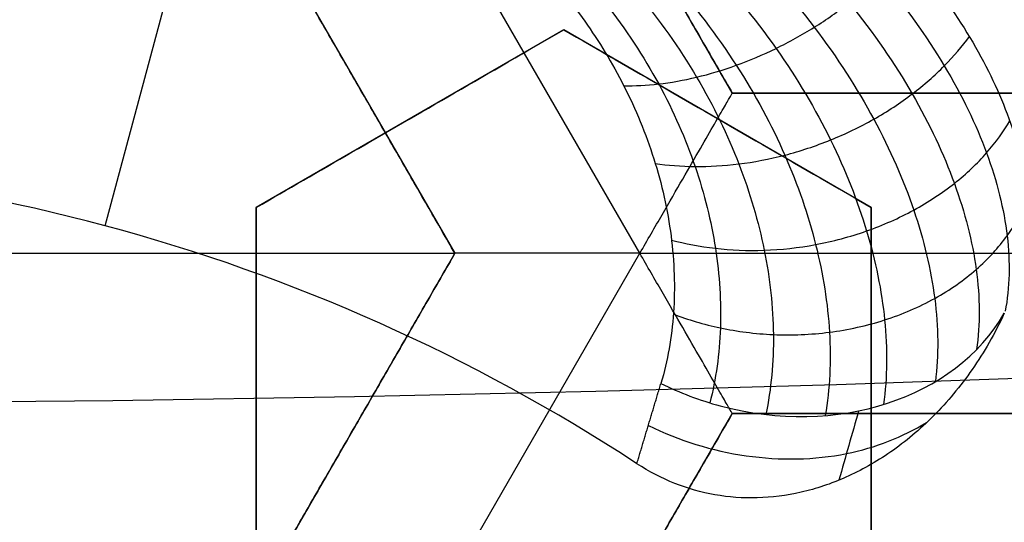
# Model space of a CAD drawing. Header units: centimetres. Extents: x -14.2 to 14.2, y -23.9 to 0.
# Tile 48 of 256: x 0.0305 to 0.1074, y -22.9343 to -22.8951. Entities that reach past the tile are written whole.
import ezdxf

# ---------------------------------------------------------------- set-up
doc = ezdxf.new("R2010")
doc.units = ezdxf.units.CM
doc.layers.add('Default', color=7, linetype='Continuous', true_color=0x000000)

# ---------------------------------------------------------------- blocks, each defined once
blk = doc.blocks.new('Block 10')
at = {"layer": 'Default', "extrusion": (0, -1, 0)}
for centre, radius in [((0, 20, 11.64412469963), 3.056153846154), ((0, 20, 11.74393517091), 3.15), ((0, 20, 12.75), 3.15), ((0, 20, 12.8), 3.149999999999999), ((0, 20, 12.85), 3.15), ((0, 20, 13.5), 3), ((0, 20, 16.45), 3.05), ((0, 20, 16.45), 2.975), ((0, 20, 16.65), 3.05)]:
    blk.add_arc(centre, radius, 0, 180, dxfattribs=at)
at = {"layer": 'Default', "extrusion": (0, 1, 0)}
for centre, radius, end in [((0, 20, -11.821967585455), 3.149999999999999, 180), ((0, 20, -11.9), 3.15, 180), ((0, 20, -13.625), 3, 179.9999999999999), ((0, 20, -13.75), 3, 180), ((0, 20, -16.30510174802), 3.097618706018, 180), ((3.552713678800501e-16, 20, -16.41899023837), 3.15, 180), ((0, 20, -16.534495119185), 3.149999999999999, 180), ((0, 20, -16.55), 3.050000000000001, 180), ((0, 20, -16.55), 2.974999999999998, 180), ((0, 20, -16.65), 3.15, 180), ((0, 20, -16.65), 2.975, 180), ((0, 20, -16.7), 2.925, 180), ((0, 20, -16.7), 2.925, 180)]:
    blk.add_arc(centre, radius, 0, end, dxfattribs=at)

msp = doc.modelspace()

# ---------------------------------------------------------------- linework, layer by layer
at = {"layer": 'Default'}
for p, q in [((0.07893566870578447, -22.91328231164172, -4.3525), (0.03946957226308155, -22.84492502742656, -4.3525)), ((0.08615083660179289, -22.90078334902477, -4.306251), (0.05390063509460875, -22.84492436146, -4.306251)), ((0.032249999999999, -22.85742436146, -4.306251), (0.06450020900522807, -22.91328336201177, -4.306251)), ((0.03720859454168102, -22.91113563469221, -3.145000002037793), (0.04608356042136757, -22.87801381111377, -3.09602847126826)), ((0.07300000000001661, -22.89584747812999, -3.0137962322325), (0.04900000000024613, -22.90970388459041, -3.0137962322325)), ((0.09700000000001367, -22.90970388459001, -3.017685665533), (0.07300000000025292, -22.8958474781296, -3.017685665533)), ((0.1506506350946, -22.900783, -4.306251), (0.08615063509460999, -22.900783, -4.306251)), ((0.06100000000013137, -22.9027756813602, -3.040319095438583), (0.06100000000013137, -22.9027756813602, -2.987110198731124)), ((0.085000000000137, -22.90277568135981, -3.044191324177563), (0.085000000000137, -22.90277568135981, -2.990982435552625)), ((0.049, -22.90970388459, -3.005101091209), (0.049, -22.93741669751, -3.005101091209)), ((0.097, -22.93741669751, -3.0137962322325), (0.097, -22.90970388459, -3.0137962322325)), ((-0.06449999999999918, -22.913283, -4.2725), (0.06449999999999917, -22.913283, -4.2725)), ((0.06450021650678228, -22.91328262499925, -4.306251), (0.03225000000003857, -22.96914163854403, -4.306251)), ((0.03946968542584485, -22.98164049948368, -4.352500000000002), (0.07893527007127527, -22.9132841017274, -4.3525)), ((0.0789356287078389, -22.91328472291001, -4.3525), (0.1578658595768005, -22.91328472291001, -4.3525)), ((0.049, -22.92356029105, -3.031671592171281), (0.049, -22.92356029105, -2.978462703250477)), ((0.097, -22.92356029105, -3.040319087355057), (0.097, -22.92356029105, -2.987110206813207)), ((0.05390063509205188, -22.98164136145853, -4.306251), (0.08615063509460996, -22.92578272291, -4.306251)), ((0.08615063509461, -22.92578272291, -4.306251), (0.1506506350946, -22.92578272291, -4.306251))]:
    msp.add_line(p, q, dxfattribs=at)
at = {"layer": 'Default', "extrusion": (0, 0, -1)}
for centre, radius, start, end in [((0, -23.05, 3), 0.9, 90, 270), ((0, -23.05, 3.789997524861), 0.9, 90, 270), ((0, -23.05, 4.600000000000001), 0.8550000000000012, 90.00000000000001, 270), ((0, -23.05, 4.286758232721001), 0.835, 90.00000000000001, 270), ((0, -23.05, 4.3375), 0.82, 0, 180), ((0, -23.05, 4.295), 0.8074999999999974, 90, 270), ((0, -23.05, 4.3125), 0.795, 0, 180), ((0, -23.05, 4.178651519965), 0.775, 90.00000000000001, 180), ((0, -23.05, 4.2025), 0.7575000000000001, 0, 180), ((0, -23.05, 4.245), 0.7574999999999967, 90, 270), ((0, -23.05, 4.2725), 0.7275, 0, 180), ((0, -23.05, 3.125), 0.6775000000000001, 0, 180), ((0, -23.05, 3.135), 0.677500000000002, 0, 180), ((-4.440892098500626e-17, -23.05, 3.1075), 0.6725, 0, 180), ((-4.440892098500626e-17, -23.05, 3.145), 0.6725, 0, 180), ((-4.440892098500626e-17, -23.05, 4.2725), 0.6675, 0, 180), ((0, -23.05, 3.126519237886), 0.6125, 0, 180), ((0, -23.05, 3.1125), 0.6075, 0, 180), ((0, -23.05, 3.145), 0.6075, 0, 180), ((0, -23.05, 3.05), 0.6000000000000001, 90, 270), ((0, -23.05, 3.120895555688), 0.5500000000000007, 0, 180)]:
    msp.add_arc(centre, radius, start, end, dxfattribs=at)
at = {"layer": 'Default'}
for centre, radius, start, end in [((-8.96831017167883e-45, -23.05, -4.58), 0.8349999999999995, 270, 90), ((0, -23.05, -4.4333791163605), 0.8349999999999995, 270, 89.99999999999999), ((0, -23.05, -4.3125), 0.7825000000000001, 0, 180), ((0, -23.05, -4.207003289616), 0.775, 270, 90), ((0, -23.05, -4.192827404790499), 0.775, 270, 89.99999999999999), ((0, -23.05, -4.287500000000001), 0.7575000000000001, 0, 180), ((0, -23.05, -4.245), 0.7575000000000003, 0, 180), ((0, -23.05, -3.1), 0.7025000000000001, 0, 180), ((0, -23.05, -3.145), 0.6775000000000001, 0, 180), ((0, -23.05, -3.12625), 0.6724999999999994, 0, 180), ((0, -23.05, -4.3675), 0.6675, 0, 180), ((0, -23.05, -4.32), 0.6675000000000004, 0, 180), ((0, -23.05, -4.3975), 0.6375000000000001, 0, 180), ((0, -23.05, -3.1075), 0.6367740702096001, 0, 180), ((-4.440892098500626e-17, -23.05, -3.145), 0.6231698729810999, 0, 180), ((0, -23.05, -4.378480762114), 0.6075, 0, 180), ((0, -23.05, -4.3975), 0.6075, 0, 180), ((0, -23.05, -4.387990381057), 0.6074999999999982, 0, 180), ((0, -23.05, -3.12875), 0.6074999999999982, 0, 180), ((0, -23.05, -3), 0.6000000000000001, 270, 90), ((0, -23.05, -3.1), 0.6000000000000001, 270, 90), ((0, -23.05, -3.1125), 0.55, 0, 180), ((-5.000444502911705e-14, -23.05, -3.129291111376), 0.55000000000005, 0, 180)]:
    msp.add_arc(centre, radius, start, end, dxfattribs=at)
at = {"layer": 'Default', "extrusion": (1.623159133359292e-06, 5.962680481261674e-06, 0.9999999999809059)}
msp.add_arc((5.449186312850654e-06, -23.04997998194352, -3.145136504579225), 0.1437615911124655, 56.80708417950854, 93.19291933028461, dxfattribs=at)
at = {"layer": 'Default', "extrusion": (0.1531630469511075, 0.5716122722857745, 0.8061020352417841)}
msp.add_arc((-6.01577899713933, 15.95695449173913, -15.61893065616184), 0.01999998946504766, 89.99999999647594, 167.8056759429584, dxfattribs=at)
at = {"layer": 'Default', "extrusion": (0.153163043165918, 0.5716122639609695, 0.8061020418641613)}
msp.add_arc((-6.015778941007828, 15.95695466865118, -15.61893048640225), 0.01999999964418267, 75.75339037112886, 89.9999999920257, dxfattribs=at)
at = {"layer": 'Default'}
for points, degree in [([(-4.096018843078e-09, -22.15000495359, -4.579995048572), (0.0235431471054, -22.15000495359, -4.579995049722), (0.07063544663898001, -22.15184318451, -4.579973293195), (0.1409862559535, -22.16017569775, -4.579982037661), (0.2102233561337, -22.17394612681, -4.579979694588), (0.2783909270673, -22.19316196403, -4.579980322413), (0.3447773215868, -22.21765944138, -4.579980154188), (0.4089202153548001, -22.24722175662, -4.579980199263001), (0.4707621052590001, -22.28185098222, -4.579980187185), (0.5295038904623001, -22.32110534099, -4.579980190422), (0.5850604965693, -22.36488898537, -4.579980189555), (0.6370893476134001, -22.4129891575, -4.579980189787), (0.6850100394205, -22.46482907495, -4.579980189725), (0.7288631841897, -22.52044148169, -4.579980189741), (0.7681839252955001, -22.57930260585, -4.579980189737), (0.8026905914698, -22.64090902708, -4.579980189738), (0.8323654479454, -22.70527023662, -4.579980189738), (0.8568215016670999, -22.77157842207, -4.579980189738), (0.8760232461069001, -22.83963047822, -4.579980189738), (0.8898444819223, -22.90913392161, -4.579980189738), (0.8981408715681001, -22.97924562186, -4.579980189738), (0.9009294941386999, -23.04999944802, -4.579980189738), (0.8981411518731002, -23.120750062, -4.579980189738), (0.8898450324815, -23.19086321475, -4.579980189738), (0.8760234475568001, -23.26036834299, -4.579980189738), (0.8568232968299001, -23.32841603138, -4.579980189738), (0.8323660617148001, -23.39472852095, -4.579980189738), (0.8026916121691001, -23.45908876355, -4.579980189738), (0.7681862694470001, -23.52069365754, -4.579980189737), (0.7288638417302, -23.57955763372, -4.579980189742), (0.6850126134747, -23.63516781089, -4.579980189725), (0.6370916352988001, -23.68700868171, -4.579980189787), (0.5850613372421, -23.73511020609, -4.579980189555), (0.5295085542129, -23.77889124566, -4.579980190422), (0.4707636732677, -23.81814817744, -4.579980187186), (0.4089218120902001, -23.85277733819, -4.579980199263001), (0.3447812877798, -23.88233894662, -4.579980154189), (0.2783916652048, -23.90683785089, -4.579980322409), (0.2102250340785, -23.9260534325, -4.579979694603), (0.1409877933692, -23.93982409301, -4.579982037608), (0.07063561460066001, -23.94815682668, -4.579973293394), (0.02354317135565, -23.94999504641, -4.579995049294), (4.096019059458e-09, -23.94999504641, -4.579995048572)], 3), ([(-5.339996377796e-09, -22.17000645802, -4.599993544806), (0.02306651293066, -22.17000645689, -4.599993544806), (0.06904166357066, -22.17182974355, -4.600002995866), (0.1378559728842, -22.17996648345, -4.59999919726), (0.2055461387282, -22.19343352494, -4.600000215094), (0.2722006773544, -22.21222166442, -4.599999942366), (0.3371088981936, -22.23617422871, -4.600000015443), (0.3998249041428, -22.26507881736, -4.599999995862), (0.4602915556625, -22.2989380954, -4.600000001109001), (0.517726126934, -22.33731897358, -4.599999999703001), (0.5720472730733, -22.38012900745, -4.600000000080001), (0.6229187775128, -22.42715937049, -4.599999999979), (0.6697729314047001, -22.47784557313, -4.600000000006), (0.7126508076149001, -22.53222120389, -4.599999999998), (0.7510967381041, -22.58977287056, -4.600000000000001), (0.7848356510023, -22.65000854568, -4.600000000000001), (0.8138506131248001, -22.71293852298, -4.600000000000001), (0.8377625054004, -22.77777137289, -4.600000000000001), (0.8565371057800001, -22.84430942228, -4.600000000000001), (0.8700509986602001, -22.91226725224, -4.600000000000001), (0.8781627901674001, -22.98081882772, -4.600000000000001), (0.8808894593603, -23.04999872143, -4.600000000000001), (0.8781631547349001, -23.11917592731, -4.600000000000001), (0.8700516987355, -23.18772887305, -4.600000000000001), (0.8565375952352, -23.25568824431, -4.600000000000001), (0.8377644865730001, -23.32222251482, -4.600000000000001), (0.8138516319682, -23.38705922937, -4.600000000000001), (0.7848371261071, -23.44998837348, -4.600000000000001), (0.7510995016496, -23.51022269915, -4.600000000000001), (0.7126521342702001, -23.56777698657, -4.599999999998), (0.6697761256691, -23.62215059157, -4.600000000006), (0.6229218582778, -23.67283766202, -4.599999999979), (0.5720491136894, -23.71986933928, -4.600000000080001), (0.5177314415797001, -23.76267714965, -4.599999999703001), (0.4602938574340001, -23.80106061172, -4.600000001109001), (0.3998271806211, -23.83491993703, -4.599999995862), (0.3371134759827, -23.86382390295, -4.600000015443), (0.2722021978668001, -23.88777789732, -4.599999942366), (0.205548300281, -23.90656593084, -4.600000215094), (0.13785759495, -23.92003330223, -4.59999919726), (0.06904173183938, -23.92817027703, -4.600002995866), (0.02306648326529, -23.92999354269, -4.599993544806), (5.339996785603e-09, -23.92999354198, -4.599993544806)], 3), ([(0.08615063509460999, -22.900783, -4.2725), (0.07002563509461, -22.87285368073, -4.2725), (0.05390063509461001, -22.84492436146, -4.2725)], 2), ([(0.05390063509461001, -22.84492436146, -4.340002), (0.07002563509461, -22.872854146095, -4.340002), (0.08615063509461, -22.90078393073, -4.340002)], 2), ([(0.0645, -22.913283, -4.2725), (0.048375, -22.88535368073, -4.2725), (0.03225, -22.85742436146, -4.2725)], 2), ([(0.06450170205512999, -22.91328298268, -4.340002), (0.04837628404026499, -22.88535342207, -4.340002), (0.0322508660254, -22.85742386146, -4.340002)], 2), ([(0.05991646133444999, -22.86502575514, -3.087500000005), (0.06246290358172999, -22.86579823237, -3.087500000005), (0.06758863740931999, -22.867604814, -3.087853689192), (0.07523785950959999, -22.87106387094, -3.089561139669), (0.08262391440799, -22.87520836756, -3.092524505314), (0.08950085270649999, -22.87993620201, -3.096754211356), (0.09568624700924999, -22.88518528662, -3.102253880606), (0.1009781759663, -22.89086455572, -3.109003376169), (0.1051378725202, -22.89682155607, -3.116890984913), (0.1079771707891, -22.90280450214, -3.125725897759), (0.1093467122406, -22.90856095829, -3.135254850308), (0.1092614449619, -22.91196474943, -3.141749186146), (0.1089686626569, -22.91358121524, -3.144999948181)], 3), ([(0.05847620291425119, -22.86947212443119, -3.088053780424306), (0.06251623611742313, -22.870719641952, -3.088039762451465), (0.07030697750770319, -22.87384492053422, -3.088961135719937), (0.0805903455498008, -22.87986650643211, -3.092720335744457), (0.08894621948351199, -22.88660831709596, -3.098320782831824), (0.09556325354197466, -22.89373403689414, -3.105343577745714), (0.1004643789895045, -22.9008770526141, -3.113388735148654), (0.1037403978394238, -22.90786796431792, -3.122290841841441), (0.10546760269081, -22.91461640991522, -3.132027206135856), (0.1055002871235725, -22.91881746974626, -3.139005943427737), (0.1052143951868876, -22.9207941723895, -3.142577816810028)], 3), ([(0.0577610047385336, -22.8716800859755, -3.088763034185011), (0.06159260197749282, -22.87287230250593, -3.088745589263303), (0.06896819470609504, -22.87589907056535, -3.089600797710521), (0.07868799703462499, -22.88181762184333, -3.093110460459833), (0.08657220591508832, -22.88850813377, -3.098350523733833), (0.09281704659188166, -22.89563708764, -3.1049353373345), (0.09744797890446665, -22.90283619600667, -3.112495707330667), (0.10055560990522, -22.90994169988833, -3.1208917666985), (0.1022126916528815, -22.91686546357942, -3.130115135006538), (0.1022634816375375, -22.92122899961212, -3.136771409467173), (0.1020015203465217, -22.92329701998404, -3.140192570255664)], 3), ([(0.05707256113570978, -22.87380545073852, -3.08975657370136), (0.06068094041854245, -22.87493758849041, -3.089738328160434), (0.06761307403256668, -22.87785211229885, -3.090541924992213), (0.0767121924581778, -22.88363217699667, -3.093845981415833), (0.08405071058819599, -22.89022046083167, -3.098779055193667), (0.08982439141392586, -22.89728322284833, -3.104976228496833), (0.09406362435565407, -22.90445225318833, -3.112087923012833), (0.09686093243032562, -22.91156651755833, -3.119985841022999), (0.09828894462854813, -22.91853995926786, -3.128664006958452), (0.09824972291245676, -22.92296819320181, -3.134935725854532), (0.09796070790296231, -22.92507663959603, -3.138162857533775)], 3), ([(0.05642660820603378, -22.8757996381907, -3.091015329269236), (0.05980194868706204, -22.87686783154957, -3.090998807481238), (0.066273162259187, -22.87965589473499, -3.091765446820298), (0.0747171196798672, -22.885256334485, -3.094910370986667), (0.0814663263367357, -22.891681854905, -3.099597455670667), (0.08670837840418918, -22.89859553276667, -3.105472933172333), (0.09047969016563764, -22.90563067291, -3.1121982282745), (0.09287479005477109, -22.91262478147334, -3.119644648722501), (0.09396756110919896, -22.91949181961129, -3.127799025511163), (0.09376426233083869, -22.92386031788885, -3.133669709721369), (0.09341298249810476, -22.92594319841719, -3.136684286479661)], 3), ([(0.05583699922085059, -22.8776198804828, -3.092508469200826), (0.0589748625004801, -22.87862139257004, -3.092495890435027), (0.0649792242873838, -22.88126926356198, -3.093238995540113), (0.07275791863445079, -22.88664676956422, -3.09626882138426), (0.07890774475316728, -22.89284581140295, -3.100770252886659), (0.08360218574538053, -22.89952487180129, -3.106393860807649), (0.08688463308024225, -22.90632129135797, -3.112806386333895), (0.08885096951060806, -22.91306784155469, -3.119870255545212), (0.08957700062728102, -22.9196770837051, -3.127559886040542), (0.08918845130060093, -22.92386705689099, -3.133051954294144), (0.08876546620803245, -22.92586169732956, -3.135859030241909)], 3), ([(0.05531473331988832, -22.87923222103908, -3.094195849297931), (0.05821607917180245, -22.88016559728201, -3.094188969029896), (0.06375894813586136, -22.88266111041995, -3.094919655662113), (0.07088577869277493, -22.88777438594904, -3.097871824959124), (0.07645803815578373, -22.89368747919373, -3.102240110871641), (0.08063101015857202, -22.90005563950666, -3.107674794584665), (0.083455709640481, -22.9065248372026, -3.113844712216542), (0.08502795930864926, -22.91292231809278, -3.12059845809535), (0.08542531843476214, -22.91916024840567, -3.127897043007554), (0.08487896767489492, -22.92308771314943, -3.133055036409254), (0.08439820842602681, -22.92495104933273, -3.135674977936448)], 3), ([(0.05486794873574, -22.88061153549, -3.096028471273), (0.05626062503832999, -22.88106264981, -3.096028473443), (0.05905464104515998, -22.88214993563, -3.096224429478), (0.06321928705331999, -22.88437248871, -3.097159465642), (0.06729820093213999, -22.88724370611, -3.098820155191), (0.07115281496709, -22.89077210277, -3.101276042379), (0.07471313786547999, -22.89505609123, -3.104685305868), (0.07781751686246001, -22.90012391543, -3.109172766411), (0.08019565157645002, -22.9058551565, -3.114769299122), (0.08156474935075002, -22.91192824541, -3.121312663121), (0.08176016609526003, -22.91800099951, -3.128578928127), (0.08110797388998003, -22.92167116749, -3.133506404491), (0.08058255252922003, -22.92343015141, -3.136028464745)], 3), ([(0.049, -22.90970388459, -3.036404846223), (0.05141437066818, -22.90830994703, -3.037173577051), (0.05641129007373, -22.90542497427, -3.03878902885), (0.06438181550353, -22.90082318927, -3.041441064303), (0.07006837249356, -22.89754005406, -3.043383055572), (0.07300000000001, -22.89584747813, -3.044396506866)], 3), ([(0.04900000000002, -22.90970388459, -2.983195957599), (0.05141740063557, -22.90830819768, -2.983965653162), (0.05641821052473, -22.90542097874, -2.985582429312), (0.0643776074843, -22.90082561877, -2.988230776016), (0.07006651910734, -22.89754112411, -2.990173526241), (0.07300000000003, -22.89584747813, -2.991187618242)], 3), ([(0.07300000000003, -22.89584747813, -2.991187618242), (0.07300000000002, -22.89584747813, -3.017792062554), (0.07300000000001, -22.89584747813, -3.044396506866)], 2), ([(0.07300000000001, -22.89584747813, -3.044396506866), (0.07566564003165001, -22.89738648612, -3.044305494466), (0.08099764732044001, -22.90046492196, -3.044183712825), (0.08900235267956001, -22.90508644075, -3.044183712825), (0.09433435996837, -22.9081648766, -3.044305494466), (0.097, -22.90970388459, -3.044396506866)], 3), ([(0.07300000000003, -22.89584747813, -2.991187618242), (0.07566564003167, -22.89738648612, -2.991096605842), (0.08099764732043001, -22.90046492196, -2.9909748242), (0.08900235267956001, -22.90508644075, -2.9909748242), (0.0943343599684, -22.9081648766, -2.991096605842), (0.09700000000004, -22.90970388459, -2.991187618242)], 3), ([(0.07893495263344, -22.91328355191, -4.352499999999), (0.07952740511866, -22.9122573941, -4.352499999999), (0.08069612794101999, -22.91024016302, -4.352248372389), (0.08231849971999, -22.90742731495, -4.351174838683), (0.08371195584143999, -22.9050144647, -4.349517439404), (0.08480918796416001, -22.90311407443, -4.347437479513), (0.08558723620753, -22.90176548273, -4.34508791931), (0.08605156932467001, -22.90096505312, -4.342582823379), (0.08615063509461, -22.90078393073, -4.340857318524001), (0.08615063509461, -22.90078393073, -4.340002)], 3), ([(0.1506506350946, -22.900783, -4.2725), (0.118400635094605, -22.900783, -4.2725), (0.08615063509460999, -22.900783, -4.2725)], 2), ([(0.08615063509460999, -22.900783, -4.2725), (0.08615063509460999, -22.900783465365, -4.306251), (0.08615063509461, -22.90078393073, -4.340002)], 2), ([(0.08615063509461, -22.90078393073, -4.340002), (0.118400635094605, -22.90078393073, -4.340002), (0.1506506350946, -22.90078393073, -4.340002)], 2), ([(0.04900000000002, -22.90970388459, -2.983195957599), (0.04900000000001, -22.90970388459, -3.009800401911), (0.049, -22.90970388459, -3.036404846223)], 2), ([(0.049, -22.93741669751, -3.027006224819), (0.049, -22.93459992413, -3.027946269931), (0.049, -22.92879157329, -3.029895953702), (0.049, -22.91956294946, -3.033026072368), (0.049, -22.91304950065, -3.035255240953), (0.049, -22.90970388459, -3.036404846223)], 3), ([(0.04900000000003, -22.93741669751, -2.973797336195), (0.04900000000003, -22.93460897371, -2.974734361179), (0.04899999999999, -22.9288126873, -2.976679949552), (0.04899999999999, -22.91958566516, -2.9798094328), (0.04900000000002, -22.91305923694, -2.982043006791), (0.04900000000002, -22.90970388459, -2.983195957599)], 3), ([(0.097, -22.90970388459, -3.044396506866), (0.097, -22.91309117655, -3.043382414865), (0.097, -22.91966016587, -3.04143966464), (0.097, -22.92885088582, -3.038791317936), (0.097, -22.93462532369, -3.037174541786), (0.097, -22.93741669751, -3.036404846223)], 3), ([(0.097, -22.90970388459, -3.044396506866), (0.09700000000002, -22.90970388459, -3.017792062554), (0.09700000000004, -22.90970388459, -2.991187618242)], 2), ([(0.09700000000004, -22.90970388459, -2.991187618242), (0.09700000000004, -22.91308903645, -2.990174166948), (0.09699999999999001, -22.91965530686, -2.988232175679), (0.09699999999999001, -22.92885887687, -2.985580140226), (0.09700000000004, -22.9346288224, -2.983964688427), (0.09700000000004, -22.93741669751, -2.983195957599)], 3), ([(0.0645, -22.913283, -4.2725), (0.048375, -22.94121231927, -4.2725), (0.03225, -22.96914163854, -4.2725)], 2), ([(0.03225083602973, -22.96914212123, -4.340002), (0.04837626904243, -22.941212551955, -4.340002), (0.06450170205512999, -22.91328298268, -4.340002)], 2), ([(0.06450170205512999, -22.91328298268, -4.340002), (0.064500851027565, -22.91328299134, -4.306251), (0.0645, -22.913283, -4.2725)], 2), ([(0.07893495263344, -22.91328355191, -4.352499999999), (0.07774938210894, -22.91328355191, -4.352500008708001), (0.07542042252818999, -22.9132825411, -4.352248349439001), (0.07217218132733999, -22.91328294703, -4.351174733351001), (0.06938633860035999, -22.91328283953, -4.349517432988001), (0.06719192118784, -22.91328286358, -4.347437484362), (0.06563479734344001, -22.91328287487, -4.345087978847), (0.06471028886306, -22.91328280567, -4.342582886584), (0.06450170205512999, -22.91328298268, -4.340857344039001), (0.06450170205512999, -22.91328298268, -4.340002)], 3), ([(0.08615063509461, -22.92578272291, -4.340002), (0.08615063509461, -22.92578272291, -4.340857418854), (0.08604839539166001, -22.9256056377, -4.34258304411), (0.0855853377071, -22.9248036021, -4.34508791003), (0.08480704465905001, -22.92345554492, -4.347437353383), (0.08370982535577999, -22.92155515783, -4.349517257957), (0.08231711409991, -22.91914271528, -4.351174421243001), (0.08069305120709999, -22.91633048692, -4.352248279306), (0.0795280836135, -22.9143108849, -4.352499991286), (0.07893495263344, -22.91328355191, -4.352499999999)], 3), ([(0.1073823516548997, -22.91795925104, -3.14499999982), (0.1066453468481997, -22.91954881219, -3.14499999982), (0.1049671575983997, -22.92245486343, -3.145000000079), (0.1019160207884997, -22.92610565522, -3.144999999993), (0.09853555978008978, -22.92892176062, -3.144999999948), (0.09502476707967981, -22.93088400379, -3.145000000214), (0.09151932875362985, -22.93204489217, -3.144999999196), (0.08808207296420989, -22.9324759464, -3.145000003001), (0.0847709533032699, -22.93222708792, -3.144999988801), (0.08162524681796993, -22.93133505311, -3.145000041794), (0.07965489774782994, -22.93031627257, -3.144999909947), (0.07870403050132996, -22.92969443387, -3.144999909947)], 3), ([(0.07870403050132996, -22.92969443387, -3.144999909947), (0.079643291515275, -22.92656229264, -3.140514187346), (0.08058255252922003, -22.92343015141, -3.136028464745)], 2), ([(0.09600811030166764, -22.92557448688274, -3.137438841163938), (0.09549752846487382, -22.92737825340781, -3.139959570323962), (0.09498694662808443, -22.92918201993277, -3.142480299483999), (0.09447636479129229, -22.93098578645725, -3.145001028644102)], 3), ([(0.08615063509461, -22.92578272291, -4.340002), (0.07002563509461, -22.953712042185, -4.340002), (0.05390063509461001, -22.98164136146, -4.340002)], 2), ([(0.05390063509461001, -22.98164136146, -4.2725), (0.07002563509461, -22.953712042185, -4.2725), (0.08615063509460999, -22.92578272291, -4.2725)], 2), ([(0.1506506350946, -22.92578272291, -4.340002), (0.118400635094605, -22.92578272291, -4.340002), (0.08615063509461, -22.92578272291, -4.340002)], 2), ([(0.08615063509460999, -22.92578272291, -4.2725), (0.118400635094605, -22.92578272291, -4.2725), (0.1506506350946, -22.92578272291, -4.2725)], 2), ([(0.08615063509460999, -22.92578272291, -4.2725), (0.08615063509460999, -22.92578272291, -4.306251), (0.08615063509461, -22.92578272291, -4.340002)], 2)]:
    msp.add_open_spline(points, degree=degree, dxfattribs=at)
for points, knots in [([(0.05920171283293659, -22.86723232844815, -3.087634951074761), (0.06343122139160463, -22.86852970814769, -3.087626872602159), (0.07159948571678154, -22.87174096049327, -3.088627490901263), (0.08237079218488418, -22.87783806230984, -3.092672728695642), (0.09110133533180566, -22.88459393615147, -3.098671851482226), (0.09796611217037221, -22.89166745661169, -3.106158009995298), (0.1029910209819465, -22.89869657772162, -3.114688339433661), (0.1062727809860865, -22.90550584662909, -3.124058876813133), (0.1078937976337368, -22.91198830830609, -3.134195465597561), (0.1078038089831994, -22.91596048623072, -3.141367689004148), (0.1074519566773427, -22.91780795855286, -3.145000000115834)], [0.02049790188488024, 0.02049790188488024, 0.02049790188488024, 0.02049790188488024, 0.1494656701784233, 0.2784334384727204, 0.4074012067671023, 0.5363689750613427, 0.6653367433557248, 0.7943045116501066, 0.9232722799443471, 1.051214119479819, 1.051214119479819, 1.051214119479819, 1.051214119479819]), ([(-0.01884125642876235, -22.8958767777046, -3.136675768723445), (-0.0180999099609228, -22.89388398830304, -3.133642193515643), (-0.01612481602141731, -22.89003968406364, -3.127835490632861), (-0.01177228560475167, -22.88466813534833, -3.119729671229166), (-0.007119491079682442, -22.88059026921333, -3.113485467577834), (-0.002818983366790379, -22.87768518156, -3.108897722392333), (0.0006895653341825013, -22.875693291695, -3.105658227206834), (0.004532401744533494, -22.873905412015, -3.102615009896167), (0.01009927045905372, -22.87185354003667, -3.098873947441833), (0.01773507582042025, -22.870023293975, -3.094934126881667), (0.02767582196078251, -22.86934862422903, -3.091785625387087), (0.03466795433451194, -22.87015357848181, -3.091008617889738), (0.03823021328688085, -22.87093923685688, -3.09102551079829)], [0.02041948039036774, 0.02041948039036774, 0.02041948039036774, 0.02041948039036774, 0.149380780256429, 0.2783420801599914, 0.4073033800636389, 0.4717840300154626, 0.5362646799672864, 0.6007453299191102, 0.665225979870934, 0.7941872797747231, 0.9231485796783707, 1.052109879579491, 1.052109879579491, 1.052109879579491, 1.052109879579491]), ([(-0.01477110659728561, -22.8981245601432, -3.135855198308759), (-0.01413686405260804, -22.89617284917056, -3.133030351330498), (-0.01240830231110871, -22.8923902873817, -3.127597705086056), (-0.008501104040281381, -22.88706033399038, -3.119955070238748), (-0.004262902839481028, -22.8829832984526, -3.114031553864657), (-0.0003156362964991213, -22.88005999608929, -3.109663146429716), (0.002917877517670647, -22.87804587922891, -3.106571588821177), (0.006469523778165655, -22.8762272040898, -3.103662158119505), (0.01162650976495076, -22.87412198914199, -3.100079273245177), (0.01872406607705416, -22.87220348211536, -3.09629525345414), (0.02799212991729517, -22.87139261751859, -3.093261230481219), (0.03451374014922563, -22.87208671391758, -3.092508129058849), (0.03783085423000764, -22.87280973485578, -3.092520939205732)], [0.02041948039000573, 0.02041948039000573, 0.02041948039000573, 0.02041948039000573, 0.149380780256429, 0.2783420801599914, 0.4073033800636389, 0.4717840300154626, 0.5362646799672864, 0.6007453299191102, 0.665225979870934, 0.7941872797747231, 0.9231485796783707, 1.052109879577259, 1.052109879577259, 1.052109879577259, 1.052109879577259]), ([(-0.01053189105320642, -22.8995133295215, -3.135675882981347), (-0.01001401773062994, -22.8976471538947, -3.133039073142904), (-0.00854954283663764, -22.89401156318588, -3.127936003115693), (-0.005110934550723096, -22.8888403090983, -3.120683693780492), (-0.001304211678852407, -22.88485235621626, -3.115019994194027), (0.002277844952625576, -22.88197436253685, -3.110823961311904), (0.005228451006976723, -22.87998235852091, -3.10784631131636), (0.008480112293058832, -22.87817411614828, -3.105038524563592), (0.01321439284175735, -22.87606546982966, -3.101573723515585), (0.01976065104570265, -22.87411032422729, -3.097901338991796), (0.02835085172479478, -22.87320618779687, -3.094943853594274), (0.03440417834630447, -22.87380366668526, -3.094203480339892), (0.037477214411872, -22.87446609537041, -3.094210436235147)], [0.02041948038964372, 0.02041948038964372, 0.02041948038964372, 0.02041948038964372, 0.149380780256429, 0.2783420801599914, 0.4073033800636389, 0.4717840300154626, 0.5362646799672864, 0.6007453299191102, 0.665225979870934, 0.7941872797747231, 0.9231485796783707, 1.052109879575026, 1.052109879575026, 1.052109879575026, 1.052109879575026]), ([(-0.006501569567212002, -22.90009602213, -3.136028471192), (-0.006079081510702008, -22.89831366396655, -3.133511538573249), (-0.004867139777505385, -22.89482204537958, -3.128599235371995), (-0.001728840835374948, -22.88975133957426, -3.12146355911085), (0.002453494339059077, -22.88519769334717, -3.114956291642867), (0.007350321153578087, -22.88141723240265, -3.10935962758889), (0.01256529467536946, -22.878544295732, -3.104829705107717), (0.01781132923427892, -22.87658330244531, -3.101381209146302), (0.02290943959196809, -22.87542996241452, -3.098897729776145), (0.02790420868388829, -22.87496280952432, -3.097210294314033), (0.0326781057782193, -22.87511014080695, -3.096252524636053), (0.03570803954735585, -22.87555867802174, -3.096029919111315), (0.03717719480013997, -22.87587131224, -3.096028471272)], [0, 0, 0, 0, 0.07046053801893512, 0.140921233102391, 0.2113819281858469, 0.2818426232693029, 0.3523033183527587, 0.4227640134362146, 0.4932247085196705, 0.5636854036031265, 0.6341460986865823, 0.7046067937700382, 0.7046067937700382, 0.7046067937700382, 0.7046067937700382]), ([(0.07768843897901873, -22.90021851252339, -3.10934264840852), (0.07854600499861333, -22.90022897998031, -3.108792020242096), (0.08036706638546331, -22.90013660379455, -3.107750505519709), (0.0833435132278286, -22.89961214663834, -3.106464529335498), (0.08646151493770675, -22.89868113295, -3.105542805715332), (0.08958995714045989, -22.89735798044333, -3.105051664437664), (0.0925905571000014, -22.89569255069, -3.105022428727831), (0.09533618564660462, -22.89376449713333, -3.105446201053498), (0.0977247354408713, -22.89167410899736, -3.106275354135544), (0.09904176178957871, -22.89023807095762, -3.107048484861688), (0.09962733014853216, -22.88952555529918, -3.107474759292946)], [0.02997792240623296, 0.02997792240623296, 0.02997792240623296, 0.02997792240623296, 0.07520173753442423, 0.1204946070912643, 0.1657874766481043, 0.2110803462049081, 0.2563732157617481, 0.3016660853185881, 0.346958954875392, 0.3920486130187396, 0.3920486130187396, 0.3920486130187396, 0.3920486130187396]), ([(0.08014065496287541, -22.90627214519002, -3.115298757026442), (0.08111363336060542, -22.90641760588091, -3.114803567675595), (0.0831959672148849, -22.90658717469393, -3.113885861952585), (0.08663637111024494, -22.90639583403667, -3.112842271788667), (0.09025198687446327, -22.90570727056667, -3.112234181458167), (0.09385761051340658, -22.90451808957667, -3.1121314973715), (0.09725739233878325, -22.90287912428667, -3.112553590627), (0.1002773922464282, -22.90088898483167, -3.113464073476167), (0.1027985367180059, -22.89867133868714, -3.114781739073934), (0.1041039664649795, -22.89713047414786, -3.115857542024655), (0.1046638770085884, -22.89636239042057, -3.116426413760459)], [0.029977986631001, 0.029977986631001, 0.029977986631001, 0.029977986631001, 0.07520173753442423, 0.1204946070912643, 0.1657874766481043, 0.2110803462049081, 0.2563732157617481, 0.3016660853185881, 0.346958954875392, 0.3924856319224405, 0.3924856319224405, 0.3924856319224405, 0.3924856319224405]), ([(0.08140874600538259, -22.91224676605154, -3.121796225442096), (0.08247220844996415, -22.9125332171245, -3.121375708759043), (0.08476791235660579, -22.91298020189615, -3.120622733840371), (0.0886089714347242, -22.91314514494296, -3.119889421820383), (0.09266367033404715, -22.91270904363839, -3.119666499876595), (0.09668275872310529, -22.91164029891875, -3.120020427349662), (0.1004015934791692, -22.90998804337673, -3.120947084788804), (0.1035939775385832, -22.90787598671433, -3.122369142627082), (0.1061222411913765, -22.90546745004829, -3.124160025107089), (0.1073288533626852, -22.90378292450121, -3.125498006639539), (0.1078195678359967, -22.90294387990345, -3.126181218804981)], [0.02997805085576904, 0.02997805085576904, 0.02997805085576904, 0.02997805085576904, 0.07520173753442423, 0.1204946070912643, 0.1657874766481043, 0.2110803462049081, 0.2563732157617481, 0.3016660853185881, 0.346958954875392, 0.3925843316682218, 0.3925843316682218, 0.3925843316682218, 0.3925843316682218]), ([(0.08155640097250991, -22.91802503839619, -3.128750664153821), (0.08268509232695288, -22.91845760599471, -3.12842882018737), (0.08514400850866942, -22.91919667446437, -3.127892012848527), (0.08931644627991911, -22.91974265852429, -3.127553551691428), (0.09374548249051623, -22.91957118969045, -3.127801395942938), (0.09810927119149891, -22.91860920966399, -3.128686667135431), (0.102064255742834, -22.91690063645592, -3.130165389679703), (0.1053289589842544, -22.91460256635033, -3.13210362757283), (0.1077489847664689, -22.91193889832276, -3.134316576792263), (0.1087861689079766, -22.9100752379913, -3.13584870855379), (0.1091755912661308, -22.90915279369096, -3.136604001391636)], [0.02997811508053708, 0.02997811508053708, 0.02997811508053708, 0.02997811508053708, 0.07520173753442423, 0.1204946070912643, 0.1657874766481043, 0.2110803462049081, 0.2563732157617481, 0.3016660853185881, 0.346958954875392, 0.3923438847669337, 0.3923438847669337, 0.3923438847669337, 0.3923438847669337]), ([(0.07960075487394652, -22.92670400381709, -3.140716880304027), (0.08434385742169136, -22.92909202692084, -3.139923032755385), (0.09269748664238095, -22.93028318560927, -3.140667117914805), (0.09946015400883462, -22.92761183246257, -3.143852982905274), (0.101301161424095, -22.92647694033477, -3.145009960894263)], [4.291676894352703e-06, 4.291676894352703e-06, 4.291676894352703e-06, 4.291676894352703e-06, 0.5, 0.7282408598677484, 0.7282408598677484, 0.7282408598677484, 0.7282408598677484])]:
    msp.add_open_spline(points, degree=3, knots=knots, dxfattribs=at)

# ---------------------------------------------------------------- block references
at = {"layer": 'Default', "extrusion": (0, -1, 0)}
msp.add_blockref('Block 10', (0, 0), dxfattribs=at)

doc.saveas('drawing.dxf')
